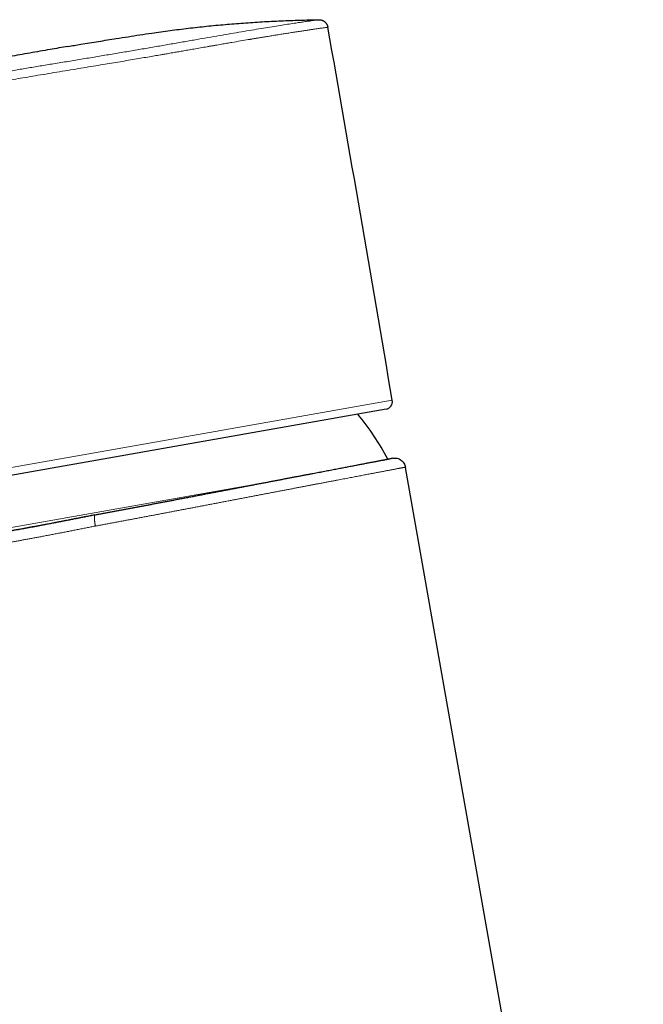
# Model space of a CAD drawing. Header units: millimetres. Extents: x 8 to 500, y 12 to 438.
# Tile 5 of 31: x 95 to 152, y 349 to 438. Entities that reach past the tile are written whole.
import ezdxf

# ---------------------------------------------------------------- set-up
doc = ezdxf.new("R2010")
doc.units = ezdxf.units.MM

msp = doc.modelspace()

# ---------------------------------------------------------------- linework, layer by layer
at = {"color": 252, "linetype": 'Continuous', "lineweight": 0}
for p, q in [((99.564, 435.784), (99.678, 435.803)), ((104.696, 399.298), (129.195, 403.618)), ((80.197, 394.978), (104.696, 399.298)), ((82.375, 389.906), (116.48, 395.92)), ((102.138, 393.185), (102.125, 393.193)), ((102.138, 393.185), (102.138, 393.185))]:
    msp.add_line(p, q, dxfattribs=at)
at = {"color": 7, "linetype": 'Continuous', "lineweight": 30}
for p, q in [((128.626, 402.811), (81.008, 394.415)), ((129.249, 398.355), (129.088, 398.329)), ((152.033, 274.823), (130.402, 397.503))]:
    msp.add_line(p, q, dxfattribs=at)
for centre, radius, start, end in [((-4800.825, -429.991), 5000, 9.597265, 9.991873), ((128.504, 403.501), 0.7, 280, 9.59727), ((106.947, 386.55), 24.8, 28.213, 39.60096)]:
    msp.add_arc(centre, radius, start, end, dxfattribs=at)
at = {"color": 252, "linetype": 'Continuous', "lineweight": 0}
for points, knots in [([(98.541, 434.253), (98.992, 434.328), (99.892, 434.476), (101.235, 434.697), (102.565, 434.918), (103.88, 435.137), (105.179, 435.356), (106.459, 435.574), (107.717, 435.79), (108.947, 436.005), (110.143, 436.214), (111.299, 436.416), (112.415, 436.611), (113.487, 436.798), (114.513, 436.975), (115.49, 437.141), (116.412, 437.296), (117.277, 437.44), (118.083, 437.571), (118.831, 437.69), (119.516, 437.797), (120.137, 437.892), (120.688, 437.976), (121.168, 438.047), (121.576, 438.107), (121.913, 438.155), (122.177, 438.193), (122.364, 438.219), (122.482, 438.236), (122.497, 438.238), (122.505, 438.239)], [0, 0, 0, 0, 0.035937, 0.071692, 0.107333, 0.142925, 0.178534, 0.214226, 0.250064, 0.285938, 0.321715, 0.357428, 0.393108, 0.428786, 0.464495, 0.500265, 0.53597, 0.571541, 0.60709, 0.642744, 0.67859, 0.714476, 0.750225, 0.785801, 0.821361, 0.856991, 0.892762, 0.928587, 0.964364, 1, 1, 1, 1]), ([(98.672, 433.463), (99.007, 433.518), (99.663, 433.627), (100.627, 433.786), (101.548, 433.938), (102.425, 434.084), (103.258, 434.222), (104.046, 434.354), (104.813, 434.482), (105.555, 434.607), (106.269, 434.727), (106.93, 434.839), (107.54, 434.943), (107.975, 435.018), (108.263, 435.068), (108.432, 435.097), (108.627, 435.131), (108.848, 435.169), (109.094, 435.212), (109.365, 435.259), (109.707, 435.319), (110.125, 435.392), (110.625, 435.479), (111.169, 435.574), (111.753, 435.676), (112.189, 435.752), (112.467, 435.8), (112.576, 435.819), (112.684, 435.838), (112.792, 435.857), (112.899, 435.876), (113.004, 435.894), (113.264, 435.939), (113.65, 436.006), (114.15, 436.093), (114.726, 436.192), (115.38, 436.304), (115.902, 436.392), (116.204, 436.443), (116.309, 436.461), (116.417, 436.479), (116.528, 436.498), (116.642, 436.517), (116.758, 436.536), (116.951, 436.568), (117.225, 436.613), (117.605, 436.676), (118.026, 436.744), (118.484, 436.819), (118.937, 436.891), (119.379, 436.962), (119.808, 437.029), (120.235, 437.096), (120.656, 437.161), (121.066, 437.224), (121.368, 437.269), (121.576, 437.3), (121.697, 437.318), (121.813, 437.335), (121.924, 437.351), (122.03, 437.366), (122.176, 437.388), (122.351, 437.413), (122.556, 437.443), (122.742, 437.469), (122.908, 437.493), (123.057, 437.514), (123.182, 437.531), (123.273, 437.543), (123.325, 437.55), (123.336, 437.552), (123.336, 437.552), (123.336, 437.552)], [0, 0, 0, 0, 0.025936, 0.050841, 0.074716, 0.09756, 0.119373, 0.140155, 0.159907, 0.180443, 0.199732, 0.217773, 0.234567, 0.250114, 0.254094, 0.25883, 0.264323, 0.270573, 0.277581, 0.285344, 0.293865, 0.307066, 0.32175, 0.337917, 0.355568, 0.374703, 0.378132, 0.381547, 0.384946, 0.388332, 0.391702, 0.395058, 0.398399, 0.416512, 0.432309, 0.447752, 0.474446, 0.500011, 0.503766, 0.507651, 0.511664, 0.515807, 0.520079, 0.524481, 0.529011, 0.542137, 0.55624, 0.574304, 0.593754, 0.614588, 0.634362, 0.655239, 0.677221, 0.700307, 0.724498, 0.749793, 0.758456, 0.767038, 0.775538, 0.783957, 0.792294, 0.80055, 0.819686, 0.838369, 0.86002, 0.881029, 0.901395, 0.927666, 0.952784, 0.976752, 0.999568, 1, 1, 1, 1]), ([(84.579, 431.017), (84.852, 431.067), (85.389, 431.167), (86.205, 431.317), (87.003, 431.463), (87.783, 431.605), (88.538, 431.741), (89.264, 431.871), (89.959, 431.994), (90.628, 432.111), (91.275, 432.223), (91.927, 432.335), (92.61, 432.452), (93.341, 432.576), (94.122, 432.707), (94.948, 432.846), (95.816, 432.99), (96.727, 433.142), (97.684, 433.3), (98.338, 433.408), (98.672, 433.463)], [0, 0, 0, 0, 0.066345, 0.130085, 0.191218, 0.249747, 0.305669, 0.358056, 0.407931, 0.455292, 0.50014, 0.544219, 0.591302, 0.641387, 0.694476, 0.750568, 0.808581, 0.86949, 0.933297, 1, 1, 1, 1]), ([(84.827, 431.916), (85.164, 431.975), (85.836, 432.094), (86.884, 432.279), (87.957, 432.468), (89.058, 432.66), (90.187, 432.856), (91.34, 433.054), (92.515, 433.252), (93.704, 433.452), (94.905, 433.652), (96.113, 433.853), (97.326, 434.053), (98.136, 434.187), (98.541, 434.253)], [0, 0, 0, 0, 0.08363, 0.166844, 0.249845, 0.332833, 0.416012, 0.499581, 0.583323, 0.666902, 0.750342, 0.833661, 0.916875, 1, 1, 1, 1]), ([(102.138, 393.185), (102.267, 393.209), (102.526, 393.257), (102.897, 393.326), (103.249, 393.392), (103.583, 393.455), (103.917, 393.517), (104.252, 393.58), (104.588, 393.643), (104.924, 393.707), (105.26, 393.77), (105.608, 393.836), (105.967, 393.904), (106.337, 393.974), (106.706, 394.044), (107.076, 394.114), (107.445, 394.184), (107.817, 394.255), (108.193, 394.327), (108.572, 394.399), (108.951, 394.471), (109.329, 394.543), (109.706, 394.616), (110.083, 394.688), (110.459, 394.76), (110.818, 394.828), (111.16, 394.894), (111.485, 394.956), (111.809, 395.018), (112.132, 395.08), (112.455, 395.142), (112.776, 395.203), (113.096, 395.265), (113.424, 395.328), (113.762, 395.392), (114.108, 395.459), (114.453, 395.525), (114.795, 395.59), (115.135, 395.655), (115.476, 395.721), (115.818, 395.786), (116.161, 395.852), (116.501, 395.917), (116.839, 395.982), (117.175, 396.046), (117.507, 396.11), (117.837, 396.173), (118.15, 396.233), (118.446, 396.289), (118.727, 396.343), (119.004, 396.396), (119.285, 396.45), (119.568, 396.504), (119.853, 396.558), (120.135, 396.612), (120.414, 396.665), (120.69, 396.718), (120.963, 396.77), (121.233, 396.822), (121.5, 396.872), (121.763, 396.923), (122.028, 396.973), (122.295, 397.024), (122.563, 397.075), (122.827, 397.126), (123.087, 397.175), (123.343, 397.224), (123.594, 397.272), (123.84, 397.319), (124.091, 397.367), (124.345, 397.415), (124.602, 397.464), (124.853, 397.512), (125.086, 397.557), (125.303, 397.598), (125.504, 397.637), (125.701, 397.674), (125.893, 397.711), (126.08, 397.747), (126.263, 397.782), (126.44, 397.816), (126.619, 397.85), (126.799, 397.884), (126.979, 397.919), (127.152, 397.952), (127.319, 397.984), (127.479, 398.015), (127.633, 398.044), (127.781, 398.073), (127.912, 398.098), (128.029, 398.12), (128.133, 398.14), (128.233, 398.16), (128.332, 398.179), (128.43, 398.198), (128.527, 398.216), (128.617, 398.234), (128.702, 398.25), (128.781, 398.265), (128.854, 398.279), (128.921, 398.292), (128.981, 398.304), (129.036, 398.314), (129.083, 398.323), (129.123, 398.331), (129.156, 398.338), (129.185, 398.343), (129.208, 398.348), (129.226, 398.351), (129.239, 398.354), (129.247, 398.355), (129.249, 398.355), (129.249, 398.355), (129.249, 398.355)], [0, 0, 0, 0, 0.009656, 0.019312, 0.027565, 0.035819, 0.044073, 0.052325, 0.060605, 0.068886, 0.077166, 0.085446, 0.094555, 0.103666, 0.112778, 0.12189, 0.131001, 0.140109, 0.14951, 0.158912, 0.168313, 0.177714, 0.187154, 0.196595, 0.206036, 0.215477, 0.223731, 0.231987, 0.240243, 0.248498, 0.256779, 0.265062, 0.273344, 0.281626, 0.290736, 0.299849, 0.308963, 0.318076, 0.327189, 0.336299, 0.345701, 0.355103, 0.364506, 0.373907, 0.383348, 0.39279, 0.402232, 0.411673, 0.419926, 0.428179, 0.436432, 0.444685, 0.453436, 0.462189, 0.470943, 0.479696, 0.488448, 0.49725, 0.506053, 0.514856, 0.52366, 0.532461, 0.54186, 0.551261, 0.560661, 0.57006, 0.579499, 0.588938, 0.598378, 0.607817, 0.618302, 0.628788, 0.639275, 0.649759, 0.65883, 0.667901, 0.676973, 0.686043, 0.695149, 0.704256, 0.713363, 0.722469, 0.732623, 0.742778, 0.752934, 0.763088, 0.773292, 0.783497, 0.793703, 0.803907, 0.812152, 0.820398, 0.828644, 0.836889, 0.846273, 0.855659, 0.865045, 0.874431, 0.883815, 0.893261, 0.902708, 0.912157, 0.921604, 0.93105, 0.939653, 0.948257, 0.956861, 0.965464, 0.974097, 0.982731, 0.991365, 0.999999, 1, 1, 1, 1]), ([(130.395, 397.542), (130.394, 397.542), (130.393, 397.542), (130.386, 397.54), (130.374, 397.538), (130.358, 397.535), (130.336, 397.531), (130.31, 397.526), (130.28, 397.52), (130.244, 397.513), (130.204, 397.505), (130.159, 397.497), (130.11, 397.487), (130.055, 397.477), (129.996, 397.465), (129.931, 397.453), (129.862, 397.44), (129.787, 397.425), (129.708, 397.41), (129.624, 397.394), (129.536, 397.377), (129.442, 397.359), (129.342, 397.34), (129.237, 397.32), (129.127, 397.299), (129.004, 397.275), (128.869, 397.249), (128.719, 397.221), (128.562, 397.191), (128.398, 397.159), (128.228, 397.127), (128.05, 397.093), (127.866, 397.058), (127.677, 397.022), (127.484, 396.985), (127.288, 396.947), (127.085, 396.909), (126.877, 396.869), (126.662, 396.828), (126.441, 396.786), (126.214, 396.743), (125.983, 396.699), (125.748, 396.654), (125.509, 396.608), (125.265, 396.562), (125.011, 396.514), (124.748, 396.464), (124.476, 396.412), (124.199, 396.359), (123.915, 396.305), (123.626, 396.25), (123.33, 396.194), (123.03, 396.137), (122.728, 396.079), (122.424, 396.022), (122.12, 395.964), (121.811, 395.905), (121.497, 395.845), (121.178, 395.785), (120.855, 395.723), (120.527, 395.661), (120.197, 395.598), (119.866, 395.535), (119.533, 395.471), (119.196, 395.407), (118.85, 395.341), (118.496, 395.274), (118.132, 395.204), (117.765, 395.134), (117.393, 395.063), (117.018, 394.992), (116.638, 394.919), (116.256, 394.846), (115.874, 394.774), (115.495, 394.701), (115.116, 394.629), (114.736, 394.556), (114.352, 394.483), (113.966, 394.409), (113.576, 394.335), (113.184, 394.26), (112.793, 394.185), (112.403, 394.111), (112.013, 394.036), (111.622, 393.961), (111.24, 393.888), (110.867, 393.817), (110.504, 393.748), (110.14, 393.679), (109.775, 393.609), (109.408, 393.539), (109.04, 393.469), (108.67, 393.399), (108.298, 393.328), (107.926, 393.258), (107.553, 393.187), (107.179, 393.116), (106.802, 393.045), (106.423, 392.973), (106.042, 392.901), (105.66, 392.829), (105.278, 392.757), (104.896, 392.685), (104.512, 392.613), (104.126, 392.541), (103.738, 392.468), (103.35, 392.396), (102.962, 392.324), (102.574, 392.252), (102.317, 392.204), (102.188, 392.18)], [0, 0, 0, 0, 0.008081, 0.016161, 0.024248, 0.032335, 0.040389, 0.048444, 0.056499, 0.064553, 0.072632, 0.080712, 0.088792, 0.096871, 0.105068, 0.113266, 0.121464, 0.129661, 0.137884, 0.146109, 0.154333, 0.162556, 0.170952, 0.179348, 0.187751, 0.196154, 0.20615, 0.216148, 0.226145, 0.236141, 0.246185, 0.256231, 0.266276, 0.27632, 0.28602, 0.295721, 0.305422, 0.315122, 0.324865, 0.33461, 0.344355, 0.354098, 0.363645, 0.373192, 0.382749, 0.392306, 0.402303, 0.412301, 0.422299, 0.432296, 0.44234, 0.452386, 0.462432, 0.472477, 0.482177, 0.491879, 0.501581, 0.511282, 0.521026, 0.530771, 0.540516, 0.550261, 0.559808, 0.569355, 0.578913, 0.588471, 0.598468, 0.608467, 0.618466, 0.628463, 0.638508, 0.648555, 0.658602, 0.668647, 0.678348, 0.688051, 0.697753, 0.707454, 0.717199, 0.726945, 0.736691, 0.746436, 0.755984, 0.765532, 0.77509, 0.784648, 0.793411, 0.802174, 0.810936, 0.819717, 0.828498, 0.837278, 0.846129, 0.854979, 0.863829, 0.872698, 0.881567, 0.890436, 0.899462, 0.908489, 0.917516, 0.926562, 0.935608, 0.944654, 0.953868, 0.963082, 0.972296, 0.98153, 0.990765, 1, 1, 1, 1]), ([(90.853, 391.088), (90.934, 391.102), (91.097, 391.129), (91.344, 391.171), (91.593, 391.214), (91.846, 391.257), (92.1, 391.301), (92.357, 391.345), (92.616, 391.39), (92.877, 391.436), (93.141, 391.482), (93.407, 391.529), (93.675, 391.577), (93.945, 391.625), (94.218, 391.674), (94.494, 391.724), (94.77, 391.774), (95.047, 391.825), (95.325, 391.876), (95.611, 391.928), (95.906, 391.983), (96.209, 392.039), (96.515, 392.096), (96.822, 392.153), (97.131, 392.212), (97.464, 392.274), (97.82, 392.342), (98.201, 392.415), (98.584, 392.488), (98.969, 392.562), (99.357, 392.637), (99.746, 392.713), (100.138, 392.789), (100.532, 392.867), (100.93, 392.945), (101.33, 393.024), (101.733, 393.104), (102.003, 393.158), (102.138, 393.185)], [0, 0, 0, 0, 0.024971, 0.049943, 0.074913, 0.099924, 0.124935, 0.149945, 0.174916, 0.199888, 0.224859, 0.249869, 0.27488, 0.299891, 0.325022, 0.350154, 0.375285, 0.400135, 0.424986, 0.449836, 0.47646, 0.503085, 0.529709, 0.556381, 0.583054, 0.609726, 0.642024, 0.674322, 0.706658, 0.738994, 0.771401, 0.803718, 0.836035, 0.868719, 0.901406, 0.934091, 0.967045, 1, 1, 1, 1]), ([(102.138, 393.185), (102.134, 393.182), (102.127, 393.176), (102.118, 393.159), (102.11, 393.135), (102.104, 393.104), (102.099, 393.067), (102.096, 393.024), (102.095, 392.975), (102.096, 392.921), (102.098, 392.862), (102.102, 392.798), (102.108, 392.729), (102.115, 392.657), (102.124, 392.582), (102.134, 392.504), (102.146, 392.424), (102.157, 392.352), (102.168, 392.289), (102.178, 392.235), (102.185, 392.198), (102.188, 392.18)], [0, 0, 0, 0, 0.055563, 0.111324, 0.167086, 0.222649, 0.278212, 0.333973, 0.389735, 0.445298, 0.500861, 0.556623, 0.612386, 0.667949, 0.723514, 0.779277, 0.835041, 0.890605, 0.926893, 0.96318, 1, 1, 1, 1]), ([(102.188, 392.18), (102.05, 392.153), (101.775, 392.098), (101.364, 392.017), (100.953, 391.936), (100.544, 391.856), (100.135, 391.776), (99.729, 391.697), (99.325, 391.619), (98.921, 391.541), (98.516, 391.463), (98.11, 391.385), (97.706, 391.309), (97.317, 391.235), (96.941, 391.164), (96.58, 391.096), (96.22, 391.029), (95.863, 390.963), (95.509, 390.898), (95.157, 390.833), (94.807, 390.769), (94.46, 390.706), (94.117, 390.644), (93.776, 390.582), (93.437, 390.522), (93.102, 390.462), (92.771, 390.404), (92.442, 390.346), (92.11, 390.288), (91.774, 390.23), (91.434, 390.171), (91.099, 390.114), (90.768, 390.057), (90.551, 390.021), (90.443, 390.003)], [0, 0, 0, 0, 0.032288, 0.064581, 0.096874, 0.129162, 0.161547, 0.193931, 0.226128, 0.258324, 0.291224, 0.32413, 0.357035, 0.389936, 0.419941, 0.449952, 0.479964, 0.509975, 0.53998, 0.569985, 0.599996, 0.630009, 0.660019, 0.690025, 0.72003, 0.75004, 0.780053, 0.810064, 0.840069, 0.872051, 0.904039, 0.93603, 0.968018, 1, 1, 1, 1])]:
    msp.add_open_spline(points, degree=3, knots=knots, dxfattribs=at)
at = {"color": 7, "linetype": 'Continuous', "lineweight": 30}
for points, knots in [([(99.678, 435.803), (100.072, 435.869), (101.003, 436.026), (102.472, 436.267), (103.905, 436.496), (105.16, 436.694), (106.236, 436.859), (107.231, 437.007), (108.144, 437.138), (108.976, 437.251), (109.808, 437.359), (110.641, 437.462), (111.475, 437.557), (112.31, 437.646), (113.147, 437.729), (113.984, 437.805), (114.821, 437.875), (115.664, 437.939), (116.513, 437.997), (117.368, 438.049), (118.223, 438.095), (119.079, 438.135), (119.935, 438.169), (120.791, 438.198), (121.648, 438.222), (122.219, 438.233), (122.505, 438.239)], [0, 0, 0, 0, 0.052146, 0.123211, 0.194277, 0.241658, 0.289039, 0.336419, 0.372935, 0.409452, 0.445969, 0.482485, 0.519, 0.555563, 0.592129, 0.628695, 0.66526, 0.701824, 0.739082, 0.77634, 0.813599, 0.850857, 0.888142, 0.925428, 0.962715, 1, 1, 1, 1]), ([(122.505, 438.239), (122.527, 438.239), (122.573, 438.238), (122.642, 438.231), (122.711, 438.217), (122.779, 438.198), (122.844, 438.174), (122.906, 438.144), (122.967, 438.109), (123.024, 438.068), (123.078, 438.023), (123.127, 437.975), (123.173, 437.921), (123.214, 437.864), (123.25, 437.804), (123.28, 437.741), (123.306, 437.675), (123.325, 437.612), (123.333, 437.57), (123.336, 437.552)], [0, 0, 0, 0, 0.058345, 0.117096, 0.177127, 0.237599, 0.295944, 0.354694, 0.414717, 0.475179, 0.533628, 0.592482, 0.652607, 0.713172, 0.771802, 0.830838, 0.891152, 0.951906, 1, 1, 1, 1]), ([(99.68, 435.803), (99.142, 435.712), (97.99, 435.516), (96.226, 435.208), (94.386, 434.88), (92.545, 434.545), (90.702, 434.203), (88.857, 433.855), (87.045, 433.508), (85.267, 433.162), (83.523, 432.818), (81.777, 432.468), (80.03, 432.114), (78.19, 431.737), (76.258, 431.335), (74.232, 430.908), (72.205, 430.474), (70.177, 430.034), (68.147, 429.588), (66.117, 429.136), (64.143, 428.69), (62.224, 428.25), (60.361, 427.818), (58.498, 427.38), (56.635, 426.936), (55.394, 426.635), (54.773, 426.484)], [0, 0, 0, 0, 0.035725, 0.076389, 0.117123, 0.157924, 0.198791, 0.239723, 0.280716, 0.319421, 0.358179, 0.396988, 0.435845, 0.47475, 0.519822, 0.564952, 0.61014, 0.655382, 0.700677, 0.746021, 0.791413, 0.833062, 0.874747, 0.916467, 0.958218, 1, 1, 1, 1]), ([(102.125, 393.193), (102.233, 393.213), (102.447, 393.253), (102.771, 393.313), (103.095, 393.374), (103.419, 393.434), (103.743, 393.495), (104.066, 393.555), (104.391, 393.616), (104.715, 393.677), (105.041, 393.738), (105.366, 393.8), (105.692, 393.861), (106.019, 393.923), (106.348, 393.985), (106.678, 394.048), (107.008, 394.11), (107.338, 394.173), (107.668, 394.235), (107.998, 394.298), (108.328, 394.361), (108.659, 394.424), (108.992, 394.488), (109.327, 394.551), (109.661, 394.615), (110.015, 394.683), (110.389, 394.754), (110.783, 394.829), (111.175, 394.904), (111.567, 394.979), (111.957, 395.054), (112.346, 395.128), (112.733, 395.202), (113.113, 395.275), (113.487, 395.347), (113.854, 395.417), (114.219, 395.487), (114.582, 395.557), (114.944, 395.626), (115.303, 395.694), (115.659, 395.763), (116.011, 395.83), (116.357, 395.896), (116.698, 395.961), (117.036, 396.026), (117.376, 396.091), (117.718, 396.156), (118.062, 396.222), (118.402, 396.287), (118.738, 396.351), (119.072, 396.415), (119.402, 396.478), (119.727, 396.54), (120.045, 396.601), (120.356, 396.66), (120.658, 396.718), (120.956, 396.774), (121.251, 396.831), (121.541, 396.886), (121.828, 396.941), (122.11, 396.994), (122.385, 397.047), (122.654, 397.098), (122.917, 397.148), (123.175, 397.197), (123.432, 397.247), (123.688, 397.295), (123.943, 397.344), (124.192, 397.391), (124.436, 397.438), (124.675, 397.484), (124.909, 397.528), (125.137, 397.572), (125.357, 397.614), (125.568, 397.654), (125.771, 397.693), (125.969, 397.731), (126.161, 397.767), (126.348, 397.803), (126.53, 397.838), (126.705, 397.872), (126.874, 397.904), (127.035, 397.935), (127.19, 397.964), (127.339, 397.993), (127.478, 398.02), (127.609, 398.045), (127.73, 398.068), (127.847, 398.09), (127.959, 398.112), (128.065, 398.132), (128.167, 398.152), (128.264, 398.17), (128.355, 398.188), (128.442, 398.205), (128.523, 398.22), (128.599, 398.235), (128.67, 398.249), (128.735, 398.261), (128.796, 398.273), (128.851, 398.283), (128.9, 398.293), (128.944, 398.301), (128.982, 398.309), (129.015, 398.315), (129.041, 398.32), (129.062, 398.324), (129.077, 398.327), (129.086, 398.329), (129.088, 398.329), (129.088, 398.329)], [0, 0, 0, 0, 0.008071, 0.016141, 0.024218, 0.032295, 0.040339, 0.048384, 0.056429, 0.064473, 0.072542, 0.080612, 0.088682, 0.096751, 0.104938, 0.113126, 0.121313, 0.1295, 0.137714, 0.145928, 0.154142, 0.162355, 0.17074, 0.179126, 0.187518, 0.195911, 0.205895, 0.21588, 0.225865, 0.235849, 0.24588, 0.255913, 0.265946, 0.275977, 0.285665, 0.295354, 0.305043, 0.314731, 0.324463, 0.334195, 0.343928, 0.353659, 0.363194, 0.372729, 0.382274, 0.391819, 0.401804, 0.41179, 0.421776, 0.431761, 0.441793, 0.451827, 0.461861, 0.471893, 0.481582, 0.491272, 0.500962, 0.510651, 0.520383, 0.530117, 0.53985, 0.549583, 0.559118, 0.568654, 0.578201, 0.587747, 0.59773, 0.607715, 0.617701, 0.627684, 0.637715, 0.647748, 0.657781, 0.667812, 0.6775, 0.687189, 0.696878, 0.706566, 0.716297, 0.72603, 0.735763, 0.745494, 0.755029, 0.764564, 0.774109, 0.783654, 0.792454, 0.801255, 0.810056, 0.818874, 0.827693, 0.836512, 0.845402, 0.854292, 0.863181, 0.87209, 0.880998, 0.889907, 0.898975, 0.908045, 0.917113, 0.926202, 0.935291, 0.94438, 0.953639, 0.962899, 0.972158, 0.981438, 0.99072, 1, 1, 1, 1]), ([(102.125, 393.193), (102.053, 393.179), (101.909, 393.15), (101.694, 393.108), (101.479, 393.065), (101.241, 393.018), (100.979, 392.966), (100.694, 392.91), (100.409, 392.854), (100.126, 392.799), (99.843, 392.744), (99.559, 392.688), (99.276, 392.634), (98.992, 392.579), (98.709, 392.524), (98.427, 392.47), (98.146, 392.417), (97.853, 392.361), (97.549, 392.303), (97.232, 392.243), (96.918, 392.184), (96.605, 392.125), (96.293, 392.067), (95.983, 392.01), (95.675, 391.953), (95.362, 391.896), (95.046, 391.838), (94.725, 391.779), (94.407, 391.722), (94.091, 391.665), (93.777, 391.609), (93.466, 391.554), (93.158, 391.499), (92.851, 391.445), (92.545, 391.392), (92.242, 391.339), (91.941, 391.287), (91.643, 391.236), (91.349, 391.186), (91.064, 391.138), (90.789, 391.092), (90.523, 391.048), (90.26, 391.004), (90, 390.961), (89.744, 390.919), (89.49, 390.878), (89.24, 390.838), (88.99, 390.797), (88.739, 390.758), (88.489, 390.718), (88.242, 390.679), (87.999, 390.642), (87.761, 390.605), (87.526, 390.569), (87.296, 390.533), (87.077, 390.5), (86.871, 390.469), (86.675, 390.44), (86.484, 390.412), (86.295, 390.384), (86.111, 390.357), (85.929, 390.331), (85.749, 390.305), (85.572, 390.28), (85.399, 390.255), (85.23, 390.231), (85.065, 390.208), (84.917, 390.187), (84.785, 390.169), (84.668, 390.153), (84.553, 390.137), (84.431, 390.121), (84.303, 390.103), (84.17, 390.085), (84.04, 390.068), (83.915, 390.051), (83.794, 390.035), (83.671, 390.019), (83.549, 390.003), (83.426, 389.987), (83.309, 389.972), (83.197, 389.958), (83.091, 389.944), (82.99, 389.931), (82.895, 389.919), (82.808, 389.909), (82.729, 389.899), (82.657, 389.89), (82.589, 389.881), (82.527, 389.874), (82.469, 389.867), (82.42, 389.861), (82.379, 389.856), (82.344, 389.851), (82.313, 389.847), (82.28, 389.843), (82.248, 389.84), (82.217, 389.836), (82.193, 389.833), (82.174, 389.831), (82.16, 389.829), (82.153, 389.828), (82.152, 389.828), (82.152, 389.828)], [0, 0, 0, 0, 0.006578, 0.013155, 0.019735, 0.026315, 0.03509, 0.043865, 0.05264, 0.061427, 0.070214, 0.079001, 0.087895, 0.096789, 0.105682, 0.114589, 0.123496, 0.132402, 0.142571, 0.152741, 0.162911, 0.173079, 0.183283, 0.193487, 0.203691, 0.213894, 0.224741, 0.23559, 0.246439, 0.257287, 0.268176, 0.279067, 0.289957, 0.300846, 0.311901, 0.322957, 0.334011, 0.345091, 0.356171, 0.36725, 0.377619, 0.38799, 0.39836, 0.408729, 0.419135, 0.429541, 0.439948, 0.450353, 0.461265, 0.472177, 0.48309, 0.494001, 0.504954, 0.515909, 0.526864, 0.537817, 0.547646, 0.557476, 0.567306, 0.577152, 0.587, 0.596846, 0.606929, 0.617012, 0.627094, 0.637195, 0.647296, 0.657397, 0.665108, 0.672818, 0.680532, 0.688247, 0.697937, 0.707628, 0.717318, 0.727025, 0.736732, 0.746439, 0.757454, 0.768471, 0.779487, 0.790503, 0.801561, 0.812621, 0.823681, 0.83474, 0.844822, 0.854905, 0.864987, 0.875088, 0.88519, 0.895291, 0.903002, 0.910712, 0.918427, 0.926141, 0.937027, 0.947913, 0.958799, 0.969708, 0.980618, 0.991527, 1, 1, 1, 1])]:
    msp.add_open_spline(points, degree=3, knots=knots, dxfattribs=at)
msp.add_open_spline([(129.249, 398.355), (129.38, 398.362), (129.641, 398.374), (130.002, 398.203), (130.283, 397.918), (130.358, 397.668), (130.395, 397.542)], degree=3, dxfattribs=at)

doc.saveas('drawing.dxf')
